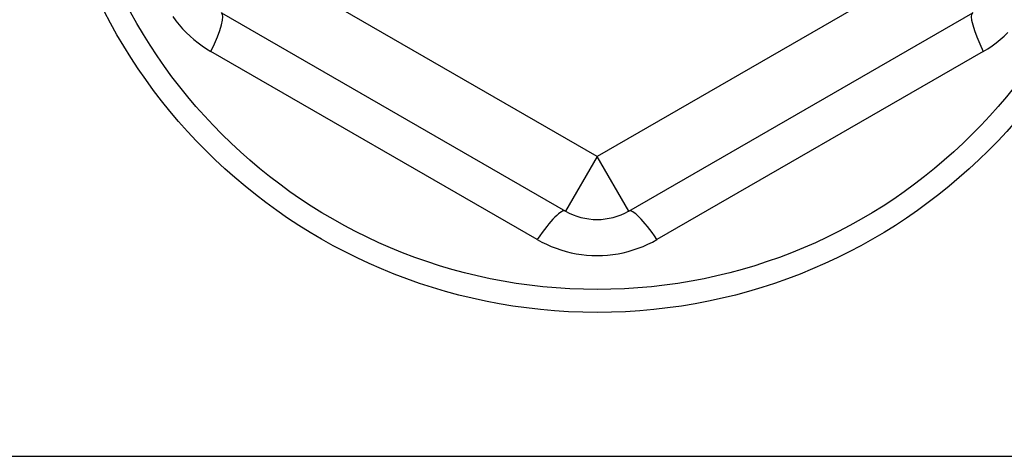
# Model space of a CAD drawing. Header units: inches. Extents: x 32 to 80, y 15.9 to 42.2.
# Tile 26 of 59: x 46.551 to 47.165, y 38.132 to 38.405. Entities that reach past the tile are written whole.
import ezdxf

# ---------------------------------------------------------------- set-up
doc = ezdxf.new("R2010")
doc.units = ezdxf.units.IN
doc.header["$MEASUREMENT"] = 0
doc.layers.add('Visible Edges(ANSI)', color=7, linetype='Continuous', lineweight=25)
doc.layers.add('Visible Tangent Edges(ANSI)', color=7, linetype='Continuous', lineweight=25)

msp = doc.modelspace()

# ---------------------------------------------------------------- linework, layer by layer
at = {"layer": 'Visible Edges(ANSI)'}
for p, q in [((46.67663, 38.4094), (46.8912, 38.28552)), ((46.93057, 38.28552), (47.14514, 38.4094)), ((42.53588, 38.13236), (78.53588, 38.13236))]:
    msp.add_line(p, q, dxfattribs=at)
msp.add_circle((46.91088, 38.56738), 0.34516, dxfattribs=at)
msp.add_arc((46.91088, 38.31962), 0.03937, 240, 300, dxfattribs=at)
at = {"layer": 'Visible Tangent Edges(ANSI)'}
for p, q in [((46.91088, 38.31962), (46.69632, 38.4435)), ((47.12545, 38.4435), (46.91088, 38.31962)), ((46.87355, 38.26774), (46.67005, 38.38522)), ((47.15172, 38.38522), (46.94822, 38.26774)), ((46.91088, 38.31962), (46.8912, 38.28552)), ((46.93057, 38.28552), (46.91088, 38.31962))]:
    msp.add_line(p, q, dxfattribs=at)
at = {"layer": 'Visible Tangent Edges(ANSI)', "flags": 128}
for points in [[(46.64626, 38.40701), (46.6482, 38.40437), (46.65024, 38.40183), (46.6524, 38.39938), (46.65466, 38.39702), (46.65702, 38.39477), (46.65947, 38.39263), (46.66201, 38.3906), (46.66462, 38.38868), (46.66731, 38.38689), (46.67005, 38.38522)], [(47.15172, 38.38522), (47.15446, 38.38689), (47.15715, 38.38868), (47.15976, 38.3906), (47.1623, 38.39263), (47.16475, 38.39477), (47.16711, 38.39702)], [(46.87355, 38.26774), (46.87637, 38.26619), (46.87927, 38.26475), (46.88224, 38.26344), (46.88528, 38.26226), (46.88837, 38.26121), (46.89151, 38.26029), (46.89469, 38.25951), (46.89789, 38.25887), (46.90112, 38.25837), (46.90437, 38.25802), (46.90764, 38.25781), (46.91092, 38.25774), (46.91419, 38.25781), (46.91746, 38.25802), (46.92071, 38.25838), (46.92394, 38.25888), (46.92714, 38.25952), (46.93031, 38.26031), (46.93343, 38.26123), (46.93652, 38.26228), (46.93954, 38.26346), (46.94251, 38.26476), (46.9454, 38.26619), (46.94822, 38.26774)]]:
    msp.add_lwpolyline(points, dxfattribs=at)
at = {"layer": 'Visible Tangent Edges(ANSI)'}
msp.add_circle((46.91088, 38.56738), 0.33084, dxfattribs=at)
for centre, major_axis, start_param, end_param in [((46.65695, 38.37531), (0.01969, 0.0341), 5.107073, 6.283185), ((47.16482, 38.37531), (-0.01969, 0.0341), 0, 1.176113), ((46.87151, 38.25143), (0.01969, 0.0341), 0, 1.176113), ((46.95025, 38.25143), (-0.01969, 0.0341), 5.107073, 6.283185)]:
    msp.add_ellipse(centre, major_axis=major_axis, ratio=0.175929, start_param=start_param, end_param=end_param, dxfattribs=at)

doc.saveas('drawing.dxf')
